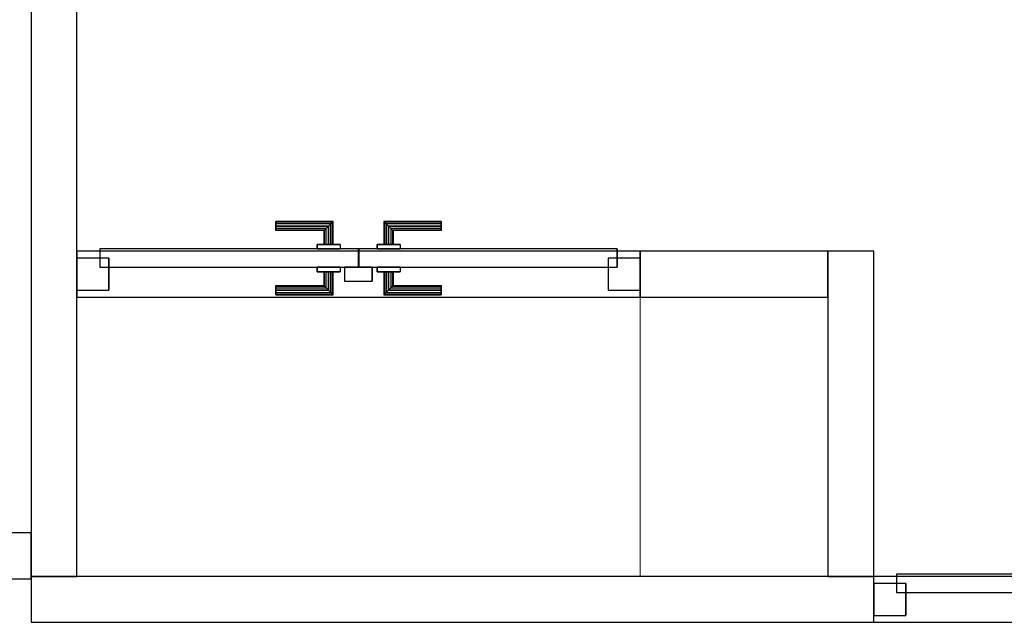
# Model space of a CAD drawing. Header units: metres. Extents: x 397.7 to 427.5, y 12.7 to 28.4.
# Tile 17 of 130: x 404.3 to 406.5, y 23.4 to 24.7. Entities that reach past the tile are written whole.
import ezdxf

# ---------------------------------------------------------------- set-up
doc = ezdxf.new("R2010")
doc.units = ezdxf.units.M
doc.layers.add('01_CARPINTERIA', color=5, linetype='Continuous', lineweight=25, true_color=0x0000ff)
for name, color, linetype, lineweight in [('A-COLS-____-MCUT', 7, 'Continuous', 18), ('A-COLS-____-OTLN', 7, 'Continuous', 18), ('A-GENM-____-OTLN', 7, 'Continuous', 18), ('A-WALL-____-MCUT', 7, 'Continuous', 25), ('A-WALL-____-OTLN', 7, 'Continuous', 25)]:
    doc.layers.add(name, color=color, linetype=linetype, lineweight=lineweight)

# ---------------------------------------------------------------- blocks, each defined once
blk = doc.blocks.new('Family - Evans P4-153693-07_CLI_AIRE_P4')
at = {"layer": 'A-WALL-____-MCUT', "color": 253, "true_color": 0xaaaaaa}
for p, q in [((1.84, 0.1), (0, 0.1)), ((0, 0.1), (0, 0)), ((1.84, 0), (1.84, 0.1)), ((0, 0), (1.84, 0))]:
    blk.add_line(p, q, dxfattribs=at)
at = {"layer": 'A-WALL-____-OTLN', "color": 253, "true_color": 0xaaaaaa}
for p, q in [((3.169, 0.1), (0, 0.1)), ((0, 0.1), (0, 0)), ((1.84, 0), (1.84, 0.1)), ((3.169, 0.1), (1.84, 0.1)), ((0, 0), (3.169, 0)), ((1.84, 0), (3.169, 0))]:
    blk.add_line(p, q, dxfattribs=at)
at = {"layer": 'A-WALL-____-OTLN', "color": 253, "lineweight": 18, "true_color": 0xaaaaaa}
blk.add_line((0, 0), (3.169, 0), dxfattribs=at)
blk = doc.blocks.new('Family - Vano porta P4-153695-07_CLI_AIRE_P4')
at = {"layer": 'A-GENM-____-OTLN', "color": 253, "true_color": 0xaaaaaa}
for p, q in [((406.177, 23.5195), (406.177, 23.4195)), ((407.506, 23.5195), (406.177, 23.5195)), ((406.177, 23.5195), (406.177, 23.4195)), ((406.177, 23.5195), (407.506, 23.5195)), ((407.506, 23.4195), (407.506, 23.5195)), ((407.506, 23.5195), (407.506, 23.4195)), ((406.177, 23.4195), (407.506, 23.4195)), ((407.506, 23.4195), (406.177, 23.4195))]:
    blk.add_line(p, q, dxfattribs=at)
blk = doc.blocks.new('Family - Pilar P4-153786-07_CLI_AIRE_P4')
at = {"layer": 'A-COLS-____-MCUT', "color": 253, "true_color": 0xaaaaaa}
for p, q in [((0.41, 0.61), (0, 0.61)), ((0, 0.61), (0, 0)), ((0.41, 0), (0.41, 0.61)), ((0, 0), (0.41, 0))]:
    blk.add_line(p, q, dxfattribs=at)
at = {"layer": 'A-COLS-____-OTLN', "color": 253, "true_color": 0xaaaaaa}
for p, q in [((0.41, 0.61), (0, 0.61)), ((0, 0.61), (0, 0)), ((0.41, 0), (0.41, 0.61)), ((0, 0), (0.41, 0))]:
    blk.add_line(p, q, dxfattribs=at)
blk = doc.blocks.new('Family - Evans P4-153886-07_CLI_AIRE_P4')
at = {"layer": 'A-WALL-____-MCUT', "color": 253, "true_color": 0xaaaaaa}
for p, q in [((0.71, 0.1), (0, 0.1)), ((0, 0.1), (0, 0)), ((0.71, 0), (0.71, 0.1)), ((0, 0), (0.71, 0))]:
    blk.add_line(p, q, dxfattribs=at)
at = {"layer": 'A-WALL-____-OTLN', "color": 253, "true_color": 0xaaaaaa}
for p, q in [((0.71, 0.1), (0, 0.1)), ((0, 0.1), (0, 0)), ((0.71, 0), (0.71, 0.1)), ((0, 0), (0.71, 0))]:
    blk.add_line(p, q, dxfattribs=at)
at = {"layer": 'A-WALL-____-OTLN', "color": 253, "lineweight": 18, "true_color": 0xaaaaaa}
blk.add_line((0, 0), (0.71, 0), dxfattribs=at)
blk = doc.blocks.new('Family - Evans P4-154019-07_CLI_AIRE_P4')
at = {"layer": 'A-WALL-____-MCUT', "color": 253, "true_color": 0xaaaaaa}
for p, q in [((4.5488, 0.1), (0, 0.1)), ((0, 0.1), (0, 0)), ((0, 0), (4.5488, 0))]:
    blk.add_line(p, q, dxfattribs=at)
at = {"layer": 'A-WALL-____-OTLN', "color": 253, "true_color": 0xaaaaaa}
for p, q in [((4.5488, 0.1), (0, 0.1)), ((0, 0.1), (0, 0)), ((0, 0), (4.5488, 0))]:
    blk.add_line(p, q, dxfattribs=at)
at = {"layer": 'A-WALL-____-OTLN', "color": 253, "lineweight": 18, "true_color": 0xaaaaaa}
blk.add_line((0, 0), (4.5488, 0), dxfattribs=at)
blk = doc.blocks.new('Family - Mampara P4-154146-07_CLI_AIRE_P4')
at = {"layer": 'A-WALL-____-MCUT', "color": 253, "true_color": 0xaaaaaa}
for p, q in [((0.05, 0.1), (0, 0.1)), ((0, 0.1), (0, 0)), ((0, 0), (0.05, 0))]:
    blk.add_line(p, q, dxfattribs=at)
at = {"layer": 'A-WALL-____-OTLN', "color": 253, "true_color": 0xaaaaaa}
for p, q in [((3.9804, 0.1), (0, 0.1)), ((0, 0.1), (0, 0)), ((0, 0), (3.9606, 0))]:
    blk.add_line(p, q, dxfattribs=at)
at = {"layer": 'A-WALL-____-OTLN', "color": 253, "lineweight": 18, "true_color": 0xaaaaaa}
blk.add_line((0, 0), (3.9606, 0), dxfattribs=at)
blk = doc.blocks.new('Family - LONDR55-XX_ZZ-ARQ-CAA-M3D-Londres55-154338-07_CLI_AIRE_P4')
at = {"layer": '01_CARPINTERIA', "color": 161, "true_color": 0xaaaaff}
for p, q in [((0.4345, 0.1487), (0.4345, 0.15)), ((0.4345, 0.15), (0.4345, 0.1487)), ((0.5595, 0.15), (0.4345, 0.15)), ((0.4345, 0.145), (0.4345, 0.1487)), ((0.4345, 0.1487), (0.4345, 0.145)), ((0.5582, 0.1487), (0.4345, 0.1487)), ((0.5582, 0.1487), (0.4345, 0.1487)), ((0.4345, 0.14), (0.4345, 0.145)), ((0.4345, 0.145), (0.4345, 0.14)), ((0.5545, 0.145), (0.4345, 0.145)), ((0.5545, 0.145), (0.4345, 0.145)), ((0.4345, 0.135), (0.4345, 0.14)), ((0.4345, 0.14), (0.4345, 0.135)), ((0.4345, 0.14), (0.5495, 0.14)), ((0.5495, 0.14), (0.4345, 0.14)), ((0.4345, 0.135), (0.4345, 0.1313)), ((0.4345, 0.1313), (0.4345, 0.135)), ((0.5445, 0.135), (0.4345, 0.135)), ((0.5445, 0.135), (0.4345, 0.135)), ((0.4345, 0.1313), (0.4345, 0.13)), ((0.4345, 0.13), (0.4345, 0.1313)), ((0.5408, 0.1313), (0.4345, 0.1313)), ((0.5408, 0.1313), (0.4345, 0.1313)), ((0.5395, 0.13), (0.4345, 0.13)), ((0.5395, 0.13), (0.5408, 0.1313)), ((0.5408, 0.1313), (0.5395, 0.13)), ((0.5395, 0.1), (0.5395, 0.13)), ((0.5408, 0.1313), (0.5445, 0.135)), ((0.5445, 0.135), (0.5408, 0.1313)), ((0.5408, 0.1), (0.5408, 0.1313)), ((0.5408, 0.1), (0.5408, 0.1313)), ((0.5445, 0.135), (0.5495, 0.14)), ((0.5495, 0.14), (0.5445, 0.135)), ((0.5445, 0.1), (0.5445, 0.135)), ((0.5445, 0.1), (0.5445, 0.135)), ((0.5545, 0.145), (0.5495, 0.14)), ((0.5495, 0.14), (0.5545, 0.145)), ((0.5495, 0.14), (0.5495, 0.1)), ((0.5495, 0.1), (0.5495, 0.14)), ((0.5582, 0.1487), (0.5545, 0.145)), ((0.5545, 0.145), (0.5582, 0.1487)), ((0.5545, 0.1), (0.5545, 0.145)), ((0.5545, 0.1), (0.5545, 0.145)), ((0.5595, 0.15), (0.5582, 0.1487)), ((0.5582, 0.1487), (0.5595, 0.15)), ((0.5582, 0.1), (0.5582, 0.1487)), ((0.5582, 0.1), (0.5582, 0.1487)), ((0.5595, 0.1), (0.5595, 0.15)), ((0.6718, 0.1487), (0.6705, 0.15)), ((0.6705, 0.15), (0.6705, 0.1)), ((0.6705, 0.15), (0.6718, 0.1487)), ((0.7955, 0.15), (0.6705, 0.15)), ((0.6755, 0.145), (0.6718, 0.1487)), ((0.6718, 0.1487), (0.6718, 0.1)), ((0.6718, 0.1487), (0.6718, 0.1)), ((0.6718, 0.1487), (0.6755, 0.145)), ((0.7955, 0.1487), (0.6718, 0.1487)), ((0.7955, 0.1487), (0.6718, 0.1487)), ((0.6805, 0.14), (0.6755, 0.145)), ((0.6755, 0.145), (0.6755, 0.1)), ((0.6755, 0.145), (0.6755, 0.1)), ((0.6755, 0.145), (0.6805, 0.14)), ((0.7955, 0.145), (0.6755, 0.145)), ((0.7955, 0.145), (0.6755, 0.145)), ((0.6805, 0.1), (0.6805, 0.14)), ((0.6805, 0.14), (0.6805, 0.1)), ((0.6805, 0.14), (0.6855, 0.135)), ((0.6855, 0.135), (0.6805, 0.14)), ((0.6805, 0.14), (0.7955, 0.14)), ((0.7955, 0.14), (0.6805, 0.14)), ((0.6855, 0.135), (0.6855, 0.1)), ((0.6855, 0.135), (0.6892, 0.1313)), ((0.6892, 0.1313), (0.6855, 0.135)), ((0.6855, 0.135), (0.6855, 0.1)), ((0.7955, 0.135), (0.6855, 0.135)), ((0.7955, 0.135), (0.6855, 0.135)), ((0.6892, 0.1313), (0.6892, 0.1)), ((0.6892, 0.1313), (0.6905, 0.13)), ((0.6905, 0.13), (0.6892, 0.1313)), ((0.6892, 0.1313), (0.6892, 0.1)), ((0.7955, 0.1313), (0.6892, 0.1313)), ((0.7955, 0.1313), (0.6892, 0.1313)), ((0.6905, 0.13), (0.6905, 0.1)), ((0.7955, 0.13), (0.6905, 0.13)), ((0.7955, 0.1487), (0.7955, 0.15)), ((0.7955, 0.15), (0.7955, 0.1487)), ((0.7955, 0.145), (0.7955, 0.1487)), ((0.7955, 0.1487), (0.7955, 0.145)), ((0.7955, 0.145), (0.7955, 0.14)), ((0.7955, 0.14), (0.7955, 0.145)), ((0.7955, 0.14), (0.7955, 0.135)), ((0.7955, 0.135), (0.7955, 0.14)), ((0.7955, 0.135), (0.7955, 0.1313)), ((0.7955, 0.1313), (0.7955, 0.135)), ((0.7955, 0.1313), (0.7955, 0.13)), ((0.7955, 0.13), (0.7955, 0.1313)), ((0.6145, 0.09), (0.05, 0.09)), ((0.05, 0.09), (0.05, 0.05)), ((0.6145, 0.09), (0.05, 0.09)), ((0.05, 0.09), (0.05, 0.05)), ((0.5745, 0.1), (0.5245, 0.1)), ((0.5245, 0.1), (0.5745, 0.1)), ((0.5245, 0.1), (0.5245, 0.09)), ((0.5245, 0.09), (0.5245, 0.1)), ((0.5745, 0.09), (0.5245, 0.09)), ((0.5245, 0.09), (0.5745, 0.09)), ((0.5408, 0.1), (0.5395, 0.1)), ((0.5395, 0.1), (0.5408, 0.1)), ((0.5445, 0.1), (0.5408, 0.1)), ((0.5408, 0.1), (0.5445, 0.1)), ((0.5495, 0.1), (0.5445, 0.1)), ((0.5445, 0.1), (0.5495, 0.1)), ((0.5545, 0.1), (0.5495, 0.1)), ((0.5495, 0.1), (0.5545, 0.1)), ((0.5545, 0.1), (0.5582, 0.1)), ((0.5582, 0.1), (0.5545, 0.1)), ((0.5582, 0.1), (0.5595, 0.1)), ((0.5595, 0.1), (0.5582, 0.1)), ((0.5745, 0.1), (0.5745, 0.09)), ((0.5745, 0.1), (0.5745, 0.09)), ((0.6145, 0.05), (0.6145, 0.09)), ((0.6145, 0.09), (0.6145, 0.05)), ((1.18, 0.09), (0.6155, 0.09)), ((0.6155, 0.09), (0.6155, 0.05)), ((1.18, 0.09), (0.6155, 0.09)), ((0.6155, 0.09), (0.6155, 0.05)), ((0.7055, 0.1), (0.6555, 0.1)), ((0.6555, 0.1), (0.7055, 0.1)), ((0.6555, 0.1), (0.6555, 0.09)), ((0.6555, 0.09), (0.6555, 0.1)), ((0.7055, 0.09), (0.6555, 0.09)), ((0.6555, 0.09), (0.7055, 0.09)), ((0.6718, 0.1), (0.6705, 0.1)), ((0.6705, 0.1), (0.6718, 0.1)), ((0.6755, 0.1), (0.6718, 0.1)), ((0.6718, 0.1), (0.6755, 0.1)), ((0.6805, 0.1), (0.6755, 0.1)), ((0.6755, 0.1), (0.6805, 0.1)), ((0.6855, 0.1), (0.6805, 0.1)), ((0.6805, 0.1), (0.6855, 0.1)), ((0.6855, 0.1), (0.6892, 0.1)), ((0.6892, 0.1), (0.6855, 0.1)), ((0.6892, 0.1), (0.6905, 0.1)), ((0.6905, 0.1), (0.6892, 0.1)), ((0.7055, 0.1), (0.7055, 0.09)), ((0.7055, 0.1), (0.7055, 0.09)), ((1.18, 0.05), (1.18, 0.09)), ((1.18, 0.09), (1.18, 0.05)), ((0.07, 0.07), (0, 0.07)), ((0, 0.07), (0, 0)), ((0.07, 0.07), (0, 0.07)), ((0, 0.07), (0, 0)), ((0.07, 0), (0.07, 0.07)), ((0.07, 0.07), (0.07, 0)), ((1.23, 0.07), (1.16, 0.07)), ((1.16, 0.07), (1.16, 0)), ((1.23, 0.07), (1.16, 0.07)), ((1.16, 0.07), (1.16, 0)), ((1.23, 0), (1.23, 0.07)), ((1.23, 0.07), (1.23, 0)), ((0.05, 0.05), (0.6145, 0.05)), ((0.05, 0.05), (0.6145, 0.05)), ((0.5245, 0.05), (0.5745, 0.05)), ((0.5745, 0.05), (0.5245, 0.05)), ((0.5245, 0.05), (0.5245, 0.04)), ((0.5245, 0.04), (0.5245, 0.05)), ((0.5745, 0.05), (0.5745, 0.04)), ((0.5745, 0.05), (0.5745, 0.04)), ((0.6445, 0.05), (0.5845, 0.05)), ((0.5845, 0.05), (0.5845, 0.02)), ((0.6445, 0.05), (0.5845, 0.05)), ((0.5845, 0.05), (0.5845, 0.02)), ((0.6155, 0.05), (1.18, 0.05)), ((0.6155, 0.05), (1.18, 0.05)), ((0.6445, 0.02), (0.6445, 0.05)), ((0.6445, 0.05), (0.6445, 0.02)), ((0.6555, 0.05), (0.7055, 0.05)), ((0.7055, 0.05), (0.6555, 0.05)), ((0.6555, 0.05), (0.6555, 0.04)), ((0.6555, 0.04), (0.6555, 0.05)), ((0.7055, 0.05), (0.7055, 0.04)), ((0.7055, 0.05), (0.7055, 0.04)), ((0.5245, 0.04), (0.5745, 0.04)), ((0.5745, 0.04), (0.5245, 0.04)), ((0.5408, 0.04), (0.5395, 0.04)), ((0.5395, 0.04), (0.5408, 0.04)), ((0.5395, 0.01), (0.5395, 0.04)), ((0.5445, 0.04), (0.5408, 0.04)), ((0.5408, 0.04), (0.5445, 0.04)), ((0.5408, 0.0087), (0.5408, 0.04)), ((0.5408, 0.0087), (0.5408, 0.04)), ((0.5445, 0.04), (0.5495, 0.04)), ((0.5495, 0.04), (0.5445, 0.04)), ((0.5445, 0.005), (0.5445, 0.04)), ((0.5445, 0.005), (0.5445, 0.04)), ((0.5495, 0.04), (0.5545, 0.04)), ((0.5545, 0.04), (0.5495, 0.04)), ((0.5495, 0.04), (0.5495, 0)), ((0.5495, 0), (0.5495, 0.04)), ((0.5545, 0.04), (0.5582, 0.04)), ((0.5582, 0.04), (0.5545, 0.04)), ((0.5545, -0.005), (0.5545, 0.04)), ((0.5545, -0.005), (0.5545, 0.04)), ((0.5582, 0.04), (0.5595, 0.04)), ((0.5595, 0.04), (0.5582, 0.04)), ((0.5582, -0.0087), (0.5582, 0.04)), ((0.5582, -0.0087), (0.5582, 0.04)), ((0.5595, -0.01), (0.5595, 0.04)), ((0.6555, 0.04), (0.7055, 0.04)), ((0.7055, 0.04), (0.6555, 0.04)), ((0.6718, 0.04), (0.6705, 0.04)), ((0.6705, 0.04), (0.6718, 0.04)), ((0.6705, 0.04), (0.6705, -0.01)), ((0.6755, 0.04), (0.6718, 0.04)), ((0.6718, 0.04), (0.6755, 0.04)), ((0.6718, 0.04), (0.6718, -0.0087)), ((0.6718, 0.04), (0.6718, -0.0087)), ((0.6755, 0.04), (0.6805, 0.04)), ((0.6805, 0.04), (0.6755, 0.04)), ((0.6755, 0.04), (0.6755, -0.005)), ((0.6755, 0.04), (0.6755, -0.005)), ((0.6805, 0.04), (0.6855, 0.04)), ((0.6855, 0.04), (0.6805, 0.04)), ((0.6805, 0), (0.6805, 0.04)), ((0.6805, 0.04), (0.6805, 0)), ((0.6855, 0.04), (0.6892, 0.04)), ((0.6892, 0.04), (0.6855, 0.04)), ((0.6855, 0.04), (0.6855, 0.005)), ((0.6855, 0.04), (0.6855, 0.005)), ((0.6892, 0.04), (0.6905, 0.04)), ((0.6905, 0.04), (0.6892, 0.04)), ((0.6892, 0.04), (0.6892, 0.0087)), ((0.6892, 0.04), (0.6892, 0.0087)), ((0.6905, 0.04), (0.6905, 0.01)), ((0, 0), (0.07, 0)), ((0, 0), (0.07, 0)), ((0.4345, 0.0087), (0.4345, 0.01)), ((0.4345, 0.01), (0.4345, 0.0087)), ((0.4345, 0.01), (0.5395, 0.01)), ((0.4345, 0.005), (0.4345, 0.0087)), ((0.4345, 0.0087), (0.4345, 0.005)), ((0.4345, 0.0087), (0.5408, 0.0087)), ((0.4345, 0.0087), (0.5408, 0.0087)), ((0.4345, 0), (0.4345, 0.005)), ((0.4345, 0.005), (0.4345, 0)), ((0.4345, 0.005), (0.5445, 0.005)), ((0.4345, 0.005), (0.5445, 0.005)), ((0.4345, -0.005), (0.4345, 0)), ((0.4345, 0), (0.4345, -0.005)), ((0.5495, 0), (0.4345, 0)), ((0.4345, 0), (0.5495, 0)), ((0.5408, 0.0087), (0.5395, 0.01)), ((0.5395, 0.01), (0.5408, 0.0087)), ((0.5445, 0.005), (0.5408, 0.0087)), ((0.5408, 0.0087), (0.5445, 0.005)), ((0.5495, 0), (0.5445, 0.005)), ((0.5445, 0.005), (0.5495, 0)), ((0.5545, -0.005), (0.5495, 0)), ((0.5845, 0.02), (0.6445, 0.02)), ((0.5845, 0.02), (0.6445, 0.02)), ((0.6855, 0.005), (0.6805, 0)), ((0.6805, 0), (0.6855, 0.005)), ((0.7955, 0), (0.6805, 0)), ((0.6805, 0), (0.7955, 0)), ((0.6892, 0.0087), (0.6855, 0.005)), ((0.6855, 0.005), (0.6892, 0.0087)), ((0.6855, 0.005), (0.7955, 0.005)), ((0.6855, 0.005), (0.7955, 0.005)), ((0.6905, 0.01), (0.6892, 0.0087)), ((0.6892, 0.0087), (0.6905, 0.01)), ((0.6892, 0.0087), (0.7955, 0.0087)), ((0.6892, 0.0087), (0.7955, 0.0087)), ((0.6905, 0.01), (0.7955, 0.01)), ((0.7955, 0.0087), (0.7955, 0.01)), ((0.7955, 0.01), (0.7955, 0.0087)), ((0.7955, 0.005), (0.7955, 0.0087)), ((0.7955, 0.0087), (0.7955, 0.005)), ((0.7955, 0.005), (0.7955, 0)), ((0.7955, 0), (0.7955, 0.005)), ((0.7955, 0), (0.7955, -0.005)), ((0.7955, -0.005), (0.7955, 0)), ((1.16, 0), (1.23, 0)), ((1.16, 0), (1.23, 0)), ((0.4345, -0.005), (0.4345, -0.0087)), ((0.4345, -0.0087), (0.4345, -0.005)), ((0.4345, -0.005), (0.5545, -0.005)), ((0.4345, -0.005), (0.5545, -0.005)), ((0.4345, -0.0087), (0.4345, -0.01)), ((0.4345, -0.01), (0.4345, -0.0087)), ((0.4345, -0.0087), (0.5582, -0.0087)), ((0.4345, -0.0087), (0.5582, -0.0087)), ((0.4345, -0.01), (0.5595, -0.01)), ((0.5495, 0), (0.5545, -0.005)), ((0.5545, -0.005), (0.5582, -0.0087)), ((0.5582, -0.0087), (0.5545, -0.005)), ((0.5582, -0.0087), (0.5595, -0.01)), ((0.5595, -0.01), (0.5582, -0.0087)), ((0.6705, -0.01), (0.6718, -0.0087)), ((0.6718, -0.0087), (0.6705, -0.01)), ((0.6705, -0.01), (0.7955, -0.01)), ((0.6718, -0.0087), (0.6755, -0.005)), ((0.6755, -0.005), (0.6718, -0.0087)), ((0.6718, -0.0087), (0.7955, -0.0087)), ((0.6718, -0.0087), (0.7955, -0.0087)), ((0.6755, -0.005), (0.6805, 0)), ((0.6805, 0), (0.6755, -0.005)), ((0.6755, -0.005), (0.7955, -0.005)), ((0.6755, -0.005), (0.7955, -0.005)), ((0.7955, -0.005), (0.7955, -0.0087)), ((0.7955, -0.0087), (0.7955, -0.005)), ((0.7955, -0.0087), (0.7955, -0.01)), ((0.7955, -0.01), (0.7955, -0.0087))]:
    blk.add_line(p, q, dxfattribs=at)
blk = doc.blocks.new('Family - Porta P4-154339-07_CLI_AIRE_P4')
blk.add_blockref('Family - LONDR55-XX_ZZ-ARQ-CAA-M3D-Londres55-154338-07_CLI_AIRE_P4', (0, 0))
blk = doc.blocks.new('Family - Evans P4-154430-07_CLI_AIRE_P4')
at = {"layer": 'A-WALL-____-MCUT', "color": 253, "true_color": 0xaaaaaa}
for p, q in [((0.41, 0.1), (0, 0.1)), ((0, 0.1), (0, 0)), ((0.41, 0), (0.41, 0.1)), ((0, 0), (0.41, 0))]:
    blk.add_line(p, q, dxfattribs=at)
at = {"layer": 'A-WALL-____-OTLN', "color": 253, "true_color": 0xaaaaaa}
for p, q in [((1.64, 0.1), (0, 0.1)), ((0, 0.1), (0, 0)), ((1.64, 0.1), (0.41, 0.1)), ((0.41, 0.1), (0.41, 0)), ((1.64, 0), (1.64, 0.1)), ((1.64, 0), (1.64, 0.1)), ((0, 0), (1.64, 0)), ((0.41, 0), (1.64, 0))]:
    blk.add_line(p, q, dxfattribs=at)
at = {"layer": 'A-WALL-____-OTLN', "color": 253, "lineweight": 18, "true_color": 0xaaaaaa}
blk.add_line((-0.0135, 0), (1.64, 0), dxfattribs=at)
blk = doc.blocks.new('Family - Vano porta P4-154432-07_CLI_AIRE_P4')
at = {"layer": 'A-GENM-____-OTLN', "color": 253, "true_color": 0xaaaaaa}
for p, q in [((404.437, 24.2295), (404.437, 24.1295)), ((405.667, 24.2295), (404.437, 24.2295)), ((404.437, 24.2295), (404.437, 24.1295)), ((404.437, 24.2295), (405.667, 24.2295)), ((405.667, 24.1295), (405.667, 24.2295)), ((405.667, 24.2295), (405.667, 24.1295)), ((404.437, 24.1295), (405.667, 24.1295)), ((405.667, 24.1295), (404.437, 24.1295))]:
    blk.add_line(p, q, dxfattribs=at)
blk = doc.blocks.new('Family - LONDR55-XX_ZZ-ARQ-CAA-M3D-Londres55-154461-07_CLI_AIRE_P4')
at = {"layer": '01_CARPINTERIA', "color": 161, "true_color": 0xaaaaff}
for p, q in [((0.69, 0.1487), (0.69, 0.15)), ((0.69, 0.15), (0.69, 0.1487)), ((0.815, 0.15), (0.69, 0.15)), ((0.69, 0.145), (0.69, 0.1487)), ((0.69, 0.1487), (0.69, 0.145)), ((0.8137, 0.1487), (0.69, 0.1487)), ((0.8137, 0.1487), (0.69, 0.1487)), ((0.69, 0.14), (0.69, 0.145)), ((0.69, 0.145), (0.69, 0.14)), ((0.81, 0.145), (0.69, 0.145)), ((0.81, 0.145), (0.69, 0.145)), ((0.69, 0.135), (0.69, 0.14)), ((0.69, 0.14), (0.69, 0.135)), ((0.69, 0.14), (0.805, 0.14)), ((0.805, 0.14), (0.69, 0.14)), ((0.69, 0.135), (0.69, 0.1313)), ((0.69, 0.1313), (0.69, 0.135)), ((0.8, 0.135), (0.69, 0.135)), ((0.8, 0.135), (0.69, 0.135)), ((0.69, 0.1313), (0.69, 0.13)), ((0.69, 0.13), (0.69, 0.1313)), ((0.7963, 0.1313), (0.69, 0.1313)), ((0.7963, 0.1313), (0.69, 0.1313)), ((0.795, 0.13), (0.69, 0.13)), ((0.795, 0.13), (0.7963, 0.1313)), ((0.7963, 0.1313), (0.795, 0.13)), ((0.795, 0.1), (0.795, 0.13)), ((0.7963, 0.1313), (0.8, 0.135)), ((0.8, 0.135), (0.7963, 0.1313)), ((0.7963, 0.1), (0.7963, 0.1313)), ((0.7963, 0.1), (0.7963, 0.1313)), ((0.8, 0.135), (0.805, 0.14)), ((0.805, 0.14), (0.8, 0.135)), ((0.8, 0.1), (0.8, 0.135)), ((0.8, 0.1), (0.8, 0.135)), ((0.81, 0.145), (0.805, 0.14)), ((0.805, 0.14), (0.81, 0.145)), ((0.805, 0.14), (0.805, 0.1)), ((0.805, 0.1), (0.805, 0.14)), ((0.8137, 0.1487), (0.81, 0.145)), ((0.81, 0.145), (0.8137, 0.1487)), ((0.81, 0.1), (0.81, 0.145)), ((0.81, 0.1), (0.81, 0.145)), ((0.815, 0.15), (0.8137, 0.1487)), ((0.8137, 0.1487), (0.815, 0.15)), ((0.8137, 0.1), (0.8137, 0.1487)), ((0.8137, 0.1), (0.8137, 0.1487)), ((0.815, 0.1), (0.815, 0.15)), ((0.9273, 0.1487), (0.926, 0.15)), ((0.926, 0.15), (0.926, 0.1)), ((0.926, 0.15), (0.9273, 0.1487)), ((1.051, 0.15), (0.926, 0.15)), ((0.931, 0.145), (0.9273, 0.1487)), ((0.9273, 0.1487), (0.9273, 0.1)), ((0.9273, 0.1487), (0.9273, 0.1)), ((0.9273, 0.1487), (0.931, 0.145)), ((1.051, 0.1487), (0.9273, 0.1487)), ((1.051, 0.1487), (0.9273, 0.1487)), ((0.936, 0.14), (0.931, 0.145)), ((0.931, 0.145), (0.931, 0.1)), ((0.931, 0.145), (0.931, 0.1)), ((0.931, 0.145), (0.936, 0.14)), ((1.051, 0.145), (0.931, 0.145)), ((1.051, 0.145), (0.931, 0.145)), ((0.936, 0.1), (0.936, 0.14)), ((0.936, 0.14), (0.936, 0.1)), ((0.936, 0.14), (0.941, 0.135)), ((0.941, 0.135), (0.936, 0.14)), ((0.936, 0.14), (1.051, 0.14)), ((1.051, 0.14), (0.936, 0.14)), ((0.941, 0.135), (0.941, 0.1)), ((0.941, 0.135), (0.9447, 0.1313)), ((0.9447, 0.1313), (0.941, 0.135)), ((0.941, 0.135), (0.941, 0.1)), ((1.051, 0.135), (0.941, 0.135)), ((1.051, 0.135), (0.941, 0.135)), ((0.9447, 0.1313), (0.9447, 0.1)), ((0.9447, 0.1313), (0.946, 0.13)), ((0.946, 0.13), (0.9447, 0.1313)), ((0.9447, 0.1313), (0.9447, 0.1)), ((1.051, 0.1313), (0.9447, 0.1313)), ((1.051, 0.1313), (0.9447, 0.1313)), ((0.946, 0.13), (0.946, 0.1)), ((1.051, 0.13), (0.946, 0.13)), ((1.051, 0.1487), (1.051, 0.15)), ((1.051, 0.15), (1.051, 0.1487)), ((1.051, 0.145), (1.051, 0.1487)), ((1.051, 0.1487), (1.051, 0.145)), ((1.051, 0.145), (1.051, 0.14)), ((1.051, 0.14), (1.051, 0.145)), ((1.051, 0.14), (1.051, 0.135)), ((1.051, 0.135), (1.051, 0.14)), ((1.051, 0.135), (1.051, 0.1313)), ((1.051, 0.1313), (1.051, 0.135)), ((1.051, 0.1313), (1.051, 0.13)), ((1.051, 0.13), (1.051, 0.1313)), ((0.87, 0.09), (0.05, 0.09)), ((0.05, 0.09), (0.05, 0.05)), ((0.87, 0.09), (0.05, 0.09)), ((0.05, 0.09), (0.05, 0.05)), ((0.83, 0.1), (0.78, 0.1)), ((0.78, 0.1), (0.83, 0.1)), ((0.78, 0.1), (0.78, 0.09)), ((0.78, 0.09), (0.78, 0.1)), ((0.83, 0.09), (0.78, 0.09)), ((0.78, 0.09), (0.83, 0.09)), ((0.7963, 0.1), (0.795, 0.1)), ((0.795, 0.1), (0.7963, 0.1)), ((0.8, 0.1), (0.7963, 0.1)), ((0.7963, 0.1), (0.8, 0.1)), ((0.805, 0.1), (0.8, 0.1)), ((0.8, 0.1), (0.805, 0.1)), ((0.81, 0.1), (0.805, 0.1)), ((0.805, 0.1), (0.81, 0.1)), ((0.81, 0.1), (0.8137, 0.1)), ((0.8137, 0.1), (0.81, 0.1)), ((0.8137, 0.1), (0.815, 0.1)), ((0.815, 0.1), (0.8137, 0.1)), ((0.83, 0.1), (0.83, 0.09)), ((0.83, 0.1), (0.83, 0.09)), ((0.87, 0.05), (0.87, 0.09)), ((0.87, 0.09), (0.87, 0.05)), ((1.279, 0.09), (0.871, 0.09)), ((0.871, 0.09), (0.871, 0.05)), ((1.279, 0.09), (0.871, 0.09)), ((0.871, 0.09), (0.871, 0.05)), ((0.961, 0.1), (0.911, 0.1)), ((0.911, 0.1), (0.961, 0.1)), ((0.911, 0.1), (0.911, 0.09)), ((0.911, 0.09), (0.911, 0.1)), ((0.961, 0.09), (0.911, 0.09)), ((0.911, 0.09), (0.961, 0.09)), ((0.9273, 0.1), (0.926, 0.1)), ((0.926, 0.1), (0.9273, 0.1)), ((0.931, 0.1), (0.9273, 0.1)), ((0.9273, 0.1), (0.931, 0.1)), ((0.936, 0.1), (0.931, 0.1)), ((0.931, 0.1), (0.936, 0.1)), ((0.941, 0.1), (0.936, 0.1)), ((0.936, 0.1), (0.941, 0.1)), ((0.941, 0.1), (0.9447, 0.1)), ((0.9447, 0.1), (0.941, 0.1)), ((0.9447, 0.1), (0.946, 0.1)), ((0.946, 0.1), (0.9447, 0.1)), ((0.961, 0.1), (0.961, 0.09)), ((0.961, 0.1), (0.961, 0.09)), ((1.279, 0.05), (1.279, 0.09)), ((1.279, 0.09), (1.279, 0.05)), ((0.07, 0.07), (0, 0.07)), ((0, 0.07), (0, 0)), ((0.07, 0.07), (0, 0.07)), ((0, 0.07), (0, 0)), ((0.07, 0), (0.07, 0.07)), ((0.07, 0.07), (0.07, 0)), ((1.329, 0.07), (1.259, 0.07)), ((1.259, 0.07), (1.259, 0)), ((1.329, 0.07), (1.259, 0.07)), ((1.259, 0.07), (1.259, 0)), ((1.329, 0), (1.329, 0.07)), ((1.329, 0.07), (1.329, 0)), ((0.05, 0.05), (0.87, 0.05)), ((0.05, 0.05), (0.87, 0.05)), ((0.78, 0.05), (0.83, 0.05)), ((0.83, 0.05), (0.78, 0.05)), ((0.78, 0.05), (0.78, 0.04)), ((0.78, 0.04), (0.78, 0.05)), ((0.83, 0.05), (0.83, 0.04)), ((0.83, 0.05), (0.83, 0.04)), ((0.9, 0.05), (0.84, 0.05)), ((0.84, 0.05), (0.84, 0.02)), ((0.9, 0.05), (0.84, 0.05)), ((0.84, 0.05), (0.84, 0.02)), ((0.871, 0.05), (1.279, 0.05)), ((0.871, 0.05), (1.279, 0.05)), ((0.9, 0.02), (0.9, 0.05)), ((0.9, 0.05), (0.9, 0.02)), ((0.911, 0.05), (0.961, 0.05)), ((0.961, 0.05), (0.911, 0.05)), ((0.911, 0.05), (0.911, 0.04)), ((0.911, 0.04), (0.911, 0.05)), ((0.961, 0.05), (0.961, 0.04)), ((0.961, 0.05), (0.961, 0.04)), ((0.78, 0.04), (0.83, 0.04)), ((0.83, 0.04), (0.78, 0.04)), ((0.7963, 0.04), (0.795, 0.04)), ((0.795, 0.04), (0.7963, 0.04)), ((0.795, 0.01), (0.795, 0.04)), ((0.8, 0.04), (0.7963, 0.04)), ((0.7963, 0.04), (0.8, 0.04)), ((0.7963, 0.0087), (0.7963, 0.04)), ((0.7963, 0.0087), (0.7963, 0.04)), ((0.8, 0.04), (0.805, 0.04)), ((0.805, 0.04), (0.8, 0.04)), ((0.8, 0.005), (0.8, 0.04)), ((0.8, 0.005), (0.8, 0.04)), ((0.805, 0.04), (0.81, 0.04)), ((0.81, 0.04), (0.805, 0.04)), ((0.805, 0.04), (0.805, 0)), ((0.805, 0), (0.805, 0.04)), ((0.81, 0.04), (0.8137, 0.04)), ((0.8137, 0.04), (0.81, 0.04)), ((0.81, -0.005), (0.81, 0.04)), ((0.81, -0.005), (0.81, 0.04)), ((0.8137, 0.04), (0.815, 0.04)), ((0.815, 0.04), (0.8137, 0.04)), ((0.8137, -0.0087), (0.8137, 0.04)), ((0.8137, -0.0087), (0.8137, 0.04)), ((0.815, -0.01), (0.815, 0.04)), ((0.911, 0.04), (0.961, 0.04)), ((0.961, 0.04), (0.911, 0.04)), ((0.9273, 0.04), (0.926, 0.04)), ((0.926, 0.04), (0.9273, 0.04)), ((0.926, 0.04), (0.926, -0.01)), ((0.931, 0.04), (0.9273, 0.04)), ((0.9273, 0.04), (0.931, 0.04)), ((0.9273, 0.04), (0.9273, -0.0087)), ((0.9273, 0.04), (0.9273, -0.0087)), ((0.931, 0.04), (0.936, 0.04)), ((0.936, 0.04), (0.931, 0.04)), ((0.931, 0.04), (0.931, -0.005)), ((0.931, 0.04), (0.931, -0.005)), ((0.936, 0.04), (0.941, 0.04)), ((0.941, 0.04), (0.936, 0.04)), ((0.936, 0), (0.936, 0.04)), ((0.936, 0.04), (0.936, 0)), ((0.941, 0.04), (0.9447, 0.04)), ((0.9447, 0.04), (0.941, 0.04)), ((0.941, 0.04), (0.941, 0.005)), ((0.941, 0.04), (0.941, 0.005)), ((0.9447, 0.04), (0.946, 0.04)), ((0.946, 0.04), (0.9447, 0.04)), ((0.9447, 0.04), (0.9447, 0.0087)), ((0.9447, 0.04), (0.9447, 0.0087)), ((0.946, 0.04), (0.946, 0.01)), ((0, 0), (0.07, 0)), ((0, 0), (0.07, 0)), ((0.69, 0.0087), (0.69, 0.01)), ((0.69, 0.01), (0.69, 0.0087)), ((0.69, 0.01), (0.795, 0.01)), ((0.69, 0.005), (0.69, 0.0087)), ((0.69, 0.0087), (0.69, 0.005)), ((0.69, 0.0087), (0.7963, 0.0087)), ((0.69, 0.0087), (0.7963, 0.0087)), ((0.69, 0), (0.69, 0.005)), ((0.69, 0.005), (0.69, 0)), ((0.69, 0.005), (0.8, 0.005)), ((0.69, 0.005), (0.8, 0.005)), ((0.69, -0.005), (0.69, 0)), ((0.69, 0), (0.69, -0.005)), ((0.805, 0), (0.69, 0)), ((0.69, 0), (0.805, 0)), ((0.7963, 0.0087), (0.795, 0.01)), ((0.795, 0.01), (0.7963, 0.0087)), ((0.8, 0.005), (0.7963, 0.0087)), ((0.7963, 0.0087), (0.8, 0.005)), ((0.805, 0), (0.8, 0.005)), ((0.8, 0.005), (0.805, 0)), ((0.805, 0), (0.81, -0.005)), ((0.84, 0.02), (0.9, 0.02)), ((0.84, 0.02), (0.9, 0.02)), ((0.941, 0.005), (0.936, 0)), ((0.936, 0), (0.941, 0.005)), ((1.051, 0), (0.936, 0)), ((0.936, 0), (1.051, 0)), ((0.9447, 0.0087), (0.941, 0.005)), ((0.941, 0.005), (0.9447, 0.0087)), ((0.941, 0.005), (1.051, 0.005)), ((0.941, 0.005), (1.051, 0.005)), ((0.946, 0.01), (0.9447, 0.0087)), ((0.9447, 0.0087), (0.946, 0.01)), ((0.9447, 0.0087), (1.051, 0.0087)), ((0.9447, 0.0087), (1.051, 0.0087)), ((0.946, 0.01), (1.051, 0.01)), ((1.051, 0.0087), (1.051, 0.01)), ((1.051, 0.01), (1.051, 0.0087)), ((1.051, 0.005), (1.051, 0.0087)), ((1.051, 0.0087), (1.051, 0.005)), ((1.051, 0.005), (1.051, 0)), ((1.051, 0), (1.051, 0.005)), ((1.051, 0), (1.051, -0.005)), ((1.051, -0.005), (1.051, 0)), ((1.259, 0), (1.329, 0)), ((1.259, 0), (1.329, 0)), ((0.69, -0.005), (0.69, -0.0087)), ((0.69, -0.0087), (0.69, -0.005)), ((0.69, -0.005), (0.81, -0.005)), ((0.69, -0.005), (0.81, -0.005)), ((0.69, -0.0087), (0.69, -0.01)), ((0.69, -0.01), (0.69, -0.0087)), ((0.69, -0.0087), (0.8137, -0.0087)), ((0.69, -0.0087), (0.8137, -0.0087)), ((0.69, -0.01), (0.815, -0.01)), ((0.81, -0.005), (0.805, 0)), ((0.81, -0.005), (0.8137, -0.0087)), ((0.8137, -0.0087), (0.81, -0.005)), ((0.8137, -0.0087), (0.815, -0.01)), ((0.815, -0.01), (0.8137, -0.0087)), ((0.926, -0.01), (0.9273, -0.0087)), ((0.9273, -0.0087), (0.926, -0.01)), ((0.926, -0.01), (1.051, -0.01)), ((0.9273, -0.0087), (0.931, -0.005)), ((0.931, -0.005), (0.9273, -0.0087)), ((0.9273, -0.0087), (1.051, -0.0087)), ((0.9273, -0.0087), (1.051, -0.0087)), ((0.931, -0.005), (0.936, 0)), ((0.936, 0), (0.931, -0.005)), ((0.931, -0.005), (1.051, -0.005)), ((0.931, -0.005), (1.051, -0.005)), ((1.051, -0.005), (1.051, -0.0087)), ((1.051, -0.0087), (1.051, -0.005)), ((1.051, -0.0087), (1.051, -0.01)), ((1.051, -0.01), (1.051, -0.0087))]:
    blk.add_line(p, q, dxfattribs=at)
blk = doc.blocks.new('Family - Porta P4-154462-07_CLI_AIRE_P4')
blk.add_blockref('Family - LONDR55-XX_ZZ-ARQ-CAA-M3D-Londres55-154461-07_CLI_AIRE_P4', (0, 0))
blk = doc.blocks.new('LONDR55-XX_ZZ-ARQ-CAA-M3D-Londres55_ifc-1-07_CLI_AIRE_P4')
at = {"layer": '01_CARPINTERIA', "color": 253, "lineweight": 18, "true_color": 0xaaaaaa}
for name, p in [('Family - Porta P4-154339-07_CLI_AIRE_P4', (404.437, 24.1445)), ('Family - Porta P4-154462-07_CLI_AIRE_P4', (406.177, 23.4345))]:
    blk.add_blockref(name, p, dxfattribs=at)
at = {"layer": 'A-COLS-____-OTLN', "color": 253, "lineweight": 18, "true_color": 0xaaaaaa}
blk.add_blockref('Family - Pilar P4-153786-07_CLI_AIRE_P4', (405.667, 23.5195), dxfattribs=at)
at = {"layer": 'A-GENM-____-OTLN', "color": 253, "lineweight": 18, "true_color": 0xaaaaaa}
for name in ['Family - Vano porta P4-154432-07_CLI_AIRE_P4', 'Family - Vano porta P4-153695-07_CLI_AIRE_P4']:
    blk.add_blockref(name, (0, 0), dxfattribs=at)
at = {"layer": 'A-WALL-____-OTLN', "color": 253, "lineweight": 18, "true_color": 0xaaaaaa}
for name, p, rotation in [('Family - Evans P4-154019-07_CLI_AIRE_P4', (404.437, 23.5195), 90), ('Family - Evans P4-154430-07_CLI_AIRE_P4', (406.077, 24.2295), 180), ('Family - Evans P4-153886-07_CLI_AIRE_P4', (406.177, 23.5195), 90), ('Family - Mampara P4-154146-07_CLI_AIRE_P4', (404.337, 23.6147), 180)]:
    blk.add_blockref(name, p, dxfattribs=dict(at, rotation=rotation))
blk.add_blockref('Family - Evans P4-153693-07_CLI_AIRE_P4', (404.337, 23.4195), dxfattribs=at)

msp = doc.modelspace()

# ---------------------------------------------------------------- block references
at = {"lineweight": 5}
msp.add_blockref('LONDR55-XX_ZZ-ARQ-CAA-M3D-Londres55_ifc-1-07_CLI_AIRE_P4', (0, 0), dxfattribs=at)

doc.saveas('drawing.dxf')
